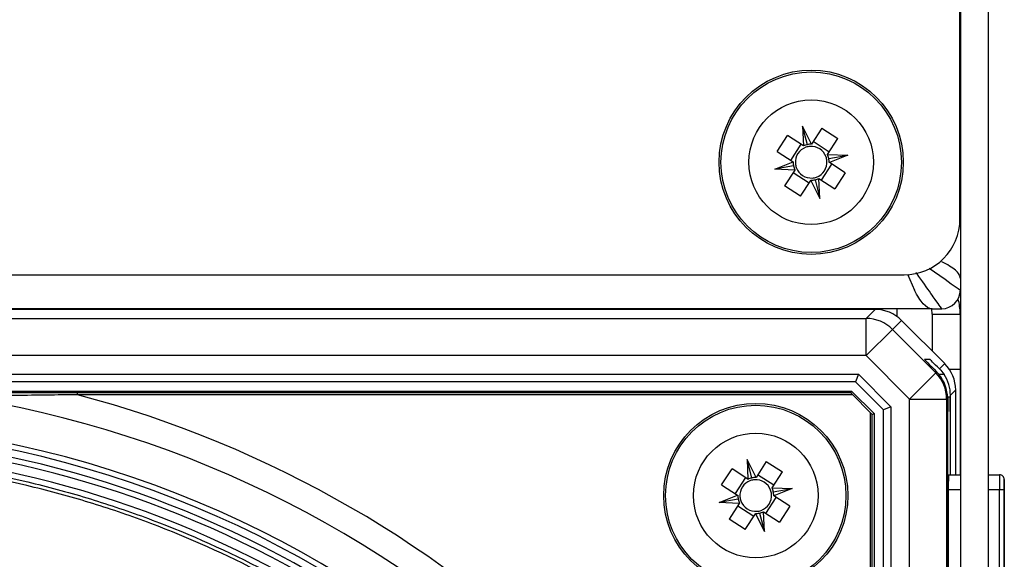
# Model space of a CAD drawing. Header units: millimetres. Extents: x 156 to 887, y -58 to 920.
# Tile 22 of 118: x 621 to 647, y 144 to 158. Entities that reach past the tile are written whole.
import ezdxf

# ---------------------------------------------------------------- set-up
doc = ezdxf.new("R2010")
doc.units = ezdxf.units.MM

msp = doc.modelspace()

# ---------------------------------------------------------------- linework, layer by layer
at = {"color": 7, "linetype": 'Continuous', "lineweight": 25}
for p, q in [((646.243, 198.23), (646.243, 134.205)), ((646.993, 198.23), (646.993, 134.205)), ((646.233, 153.133), (646.233, 197.633)), ((641.317, 154.942), (641.595, 155.375)), ((642.024, 155.099), (641.595, 155.375)), ((642.242, 155.146), (641.999, 155.628)), ((641.999, 155.628), (642.024, 155.099)), ((642.13, 155.128), (641.999, 155.628)), ((642.518, 155.574), (642.242, 155.146)), ((642.518, 155.574), (642.951, 155.295)), ((641.959, 155.14), (641.68, 154.707)), ((642.24, 155.143), (642.242, 155.146)), ((642.716, 154.931), (642.283, 155.21)), ((642.675, 154.867), (642.951, 155.295)), ((641.317, 154.942), (641.745, 154.666)), ((642.024, 155.099), (642.026, 155.097)), ((642.673, 154.864), (642.675, 154.867)), ((642.675, 154.867), (643.214, 154.845)), ((642.705, 154.758), (643.214, 154.845)), ((643.214, 154.845), (642.722, 154.649)), ((641.252, 154.469), (641.745, 154.666)), ((641.745, 154.666), (641.747, 154.664)), ((642.507, 154.174), (642.786, 154.607)), ((642.722, 154.649), (642.719, 154.65)), ((643.15, 154.373), (642.722, 154.649)), ((641.762, 154.557), (641.252, 154.469)), ((641.792, 154.448), (641.252, 154.469)), ((641.792, 154.448), (641.516, 154.019)), ((641.75, 154.383), (642.183, 154.104)), ((641.793, 154.45), (641.792, 154.448)), ((643.15, 154.373), (642.871, 153.94)), ((641.949, 153.741), (642.225, 154.169)), ((642.226, 154.171), (642.225, 154.169)), ((642.225, 154.169), (642.467, 153.686)), ((642.336, 154.187), (642.467, 153.686)), ((642.443, 154.216), (642.44, 154.217)), ((642.467, 153.686), (642.443, 154.216)), ((642.443, 154.216), (642.871, 153.94)), ((641.949, 153.741), (641.516, 154.019)), ((531.733, 151.633), (644.733, 151.633)), ((645.483, 150.721), (531.002, 150.721)), ((643.953, 150.702), (532.532, 150.702)), ((642.739, 150.721), (642.739, 150.702)), ((643.711, 150.46), (643.953, 150.702)), ((645.488, 150.578), (645.476, 150.721)), ((645.483, 150.721), (645.743, 150.721)), ((532.774, 150.46), (643.711, 150.46)), ((643.711, 149.46), (643.711, 150.46)), ((644.661, 150.409), (644.418, 150.167)), ((644.661, 150.409), (645.825, 149.245)), ((645.488, 150.578), (646.238, 150.578)), ((645.488, 150.578), (645.488, 149.582)), ((646.238, 150.578), (646.238, 149.084)), ((643.711, 149.46), (644.418, 150.167)), ((644.418, 150.167), (645.583, 149.002)), ((646.238, 150.067), (646.243, 150.067)), ((643.711, 149.46), (532.774, 149.46)), ((644.875, 148.295), (643.711, 149.46)), ((645.423, 149.357), (645.28, 149.357)), ((645.583, 149.002), (645.605, 149.025)), ((645.683, 149.103), (645.825, 149.245)), ((646.238, 149.084), (645.955, 149.084)), ((646.238, 149.084), (646.238, 146.257)), ((532.981, 148.96), (643.504, 148.96)), ((643.421, 148.76), (533.064, 148.76)), ((643.504, 148.96), (643.421, 148.76)), ((644.175, 148.005), (643.421, 148.76)), ((643.504, 148.96), (644.375, 148.088)), ((644.875, 148.295), (645.583, 149.002)), ((617.096, 148.51), (643.318, 148.51)), ((643.297, 148.46), (643.318, 148.51)), ((643.318, 148.51), (643.925, 147.902)), ((646.118, 148.538), (645.976, 148.396)), ((646.118, 146.257), (646.118, 148.538)), ((643.297, 148.46), (619.026, 148.46)), ((622.51, 148.41), (622.51, 148.46)), ((643.347, 148.41), (622.51, 148.41)), ((643.875, 147.881), (643.297, 148.46)), ((644.875, 148.295), (645.875, 148.295)), ((644.875, 133.205), (644.875, 148.295)), ((645.898, 148.317), (645.875, 148.295)), ((645.897, 148.357), (645.909, 148.357)), ((645.898, 148.317), (645.898, 137.257)), ((645.937, 148.357), (645.909, 148.328)), ((645.909, 148.357), (645.937, 148.357)), ((645.937, 148.357), (645.964, 148.357)), ((645.976, 146.257), (645.976, 148.396)), ((644.375, 148.088), (644.175, 148.005)), ((644.175, 133.055), (644.175, 148.005)), ((644.375, 148.088), (644.375, 133.205)), ((645.906, 137.257), (645.906, 147.957)), ((645.967, 147.957), (645.967, 146.257)), ((643.825, 127.092), (643.825, 147.931)), ((643.875, 147.881), (643.925, 147.902)), ((643.875, 123.605), (643.875, 147.881)), ((643.925, 147.902), (643.925, 121.669)), ((646.238, 146.975), (646.243, 146.975)), ((640.751, 146.19), (640.509, 146.673)), ((640.509, 146.673), (640.533, 146.143)), ((640.64, 146.173), (640.509, 146.673)), ((639.826, 145.986), (640.105, 146.419)), ((640.533, 146.143), (640.105, 146.419)), ((641.027, 146.619), (640.751, 146.19)), ((641.027, 146.619), (641.46, 146.34)), ((640.469, 146.185), (640.19, 145.752)), ((640.533, 146.143), (640.536, 146.142)), ((640.75, 146.188), (640.751, 146.19)), ((641.225, 145.976), (640.793, 146.255)), ((641.184, 145.911), (641.46, 146.34)), ((645.923, 146.257), (646.243, 146.257)), ((646.993, 146.257), (647.298, 146.257)), ((647.298, 146.257), (647.3, 146.257)), ((647.425, 146.132), (647.423, 146.132)), ((647.425, 140.382), (647.425, 146.132)), ((639.826, 145.986), (640.254, 145.71)), ((641.182, 145.909), (641.184, 145.911)), ((641.184, 145.911), (641.723, 145.89)), ((641.214, 145.803), (641.723, 145.89)), ((641.723, 145.89), (641.231, 145.693)), ((645.919, 145.857), (645.919, 140.657)), ((647.42, 145.857), (647.294, 145.857)), ((647.294, 140.657), (647.294, 145.857)), ((647.42, 145.857), (647.42, 140.657)), ((639.762, 145.514), (640.254, 145.71)), ((640.271, 145.601), (639.762, 145.514)), ((640.254, 145.71), (640.257, 145.709)), ((641.017, 145.219), (641.295, 145.652)), ((641.231, 145.693), (641.229, 145.695)), ((641.659, 145.418), (641.231, 145.693)), ((640.301, 145.492), (639.762, 145.514)), ((640.301, 145.492), (640.025, 145.064)), ((640.26, 145.428), (640.693, 145.149)), ((640.303, 145.495), (640.301, 145.492)), ((641.659, 145.418), (641.38, 144.985)), ((640.458, 144.785), (640.025, 145.064)), ((640.458, 144.785), (640.734, 145.213)), ((640.736, 145.216), (640.734, 145.213)), ((640.734, 145.213), (640.977, 144.731)), ((640.846, 145.231), (640.977, 144.731)), ((640.952, 145.261), (640.95, 145.262)), ((640.977, 144.731), (640.952, 145.261)), ((640.952, 145.261), (641.38, 144.985))]:
    msp.add_line(p, q, dxfattribs=at)
at = {"color": 8, "linetype": 'Continuous', "lineweight": 25}
for p, q in [((644.823, 151.651), (645.007, 151.222)), ((644.535, 150.721), (644.535, 150.515)), ((645.804, 148.957), (645.667, 148.957)), ((645.875, 148.295), (645.875, 133.205)), ((645.906, 147.957), (645.898, 147.957)), ((646.243, 145.857), (645.919, 145.857)), ((647.294, 145.857), (646.993, 145.857))]:
    msp.add_line(p, q, dxfattribs=at)
at = {"color": 8, "linetype": 'Continuous', "lineweight": 25, "flags": 128}
for points in [[(645.407, 151.813), (645.833, 151.511), (645.998, 151.394), (646.185, 151.262), (646.243, 151.221), (646.243, 151.221), (646.243, 151.221)], [(647.423, 146.132), (647.422, 146.126), (647.422, 146.123)]]:
    msp.add_lwpolyline(points, dxfattribs=at)
at = {"color": 7, "linetype": 'Continuous', "lineweight": 25}
for centre, radius in [((642.233, 154.657), 2.475), ((642.233, 154.657), 2.425), ((642.233, 154.657), 1.675), ((640.743, 145.702), 2.475), ((640.743, 145.702), 2.425), ((640.743, 145.702), 1.675)]:
    msp.add_circle(centre, radius, dxfattribs=at)
for centre, radius, start, end in [((642.233, 154.657), 0.426, 109.9621, 184.4443), ((642.233, 154.657), 0.426, 94.4443, 109.9621), ((642.233, 154.657), 0.426, 19.9621, 94.4443), ((642.233, 154.657), 0.425, 184.4443, 199.9621), ((642.233, 154.657), 0.425, 289.9621, 4.4443), ((642.233, 154.657), 0.425, 4.4443, 19.9621), ((642.233, 154.657), 0.425, 199.9621, 274.4443), ((642.233, 154.657), 0.425, 274.4443, 289.9621), ((644.733, 153.133), 1.5, 270, 0), ((645.743, 151.221), 0.5, 270, 0), ((644.646, 150.578), 1.591, 0.0111, 14.8873), ((643.711, 149.46), 1, 44.9974, 89.9951), ((644.875, 148.295), 1, 0.0049, 44.9982), ((614.867, 119.452), 29.25, 8.5564, 81.4318), ((614.867, 119.452), 29.949, 14.7789, 75.2144), ((668.41, 148.009), 22.504, 179.1877, 180.134), ((634.506, 148.057), 11.462, 359.5002, 1.4998), ((614.867, 119.452), 28.25, 199.674, 160.326), ((614.867, 119.452), 28.1, 199.727, 160.273), ((614.867, 119.452), 27.9, 60.2054, 119.7946), ((614.867, 119.452), 27.75, 60.5162, 119.4838), ((614.867, 119.452), 27.5, 60.5209, 119.4791), ((640.743, 145.702), 0.426, 109.9621, 184.4443), ((640.743, 145.702), 0.426, 94.4443, 109.9621), ((640.743, 145.702), 0.425, 19.9621, 94.4443), ((657.381, 145.957), 11.462, 178.5002, 180.4998), ((658.756, 145.957), 11.462, 178.5002, 180.4998), ((647.298, 146.132), 0.125, 359.9989, 89.9989), ((647.3, 146.132), 0.125, 359.9989, 89.9989), ((660.921, 145.898), 13.501, 179.0441, 180.176), ((640.743, 145.702), 0.425, 4.4443, 19.9621), ((640.743, 145.702), 0.426, 184.4443, 199.9621), ((640.743, 145.702), 0.425, 289.9621, 4.4443), ((640.743, 145.702), 0.426, 199.9621, 274.4443), ((640.743, 145.702), 0.426, 274.4443, 289.9621)]:
    msp.add_arc(centre, radius, start, end, dxfattribs=at)
for centre, major_axis, ratio, start_param, end_param in [((642.214, 154.656), (0.479, 0.022), 0.999185, 1.700326, 1.927168), ((642.25, 154.666), (0.427, 0.215), 0.999185, 1.127005, 1.359994), ((642.234, 154.677), (0.019, 0.477), 0.999185, 4.923191, 5.15618), ((642.226, 154.675), (-0.178, 0.445), 0.999185, 1.214424, 1.441266), ((642.24, 154.639), (-0.178, 0.445), 0.999185, 4.356017, 4.582859), ((642.232, 154.638), (0.019, 0.477), 0.999185, 1.781599, 2.014588), ((642.216, 154.649), (0.427, 0.215), 0.999185, 4.268598, 4.501587), ((642.253, 154.658), (0.479, 0.022), 0.999185, 4.841919, 5.068761), ((643.953, 149.702), (-0.707, -0.707), 0.999924, 3.141555, 3.926953), ((645.68, 148.957), (-0.4, 0.4), 0.008727, 6.274459, 7.674778), ((645.823, 148.957), (-0.4, 0.4), 0.008727, 5.077586, 6.274459), ((645.118, 148.537), (0.707, 0.707), 0.999924, 5.497825, 6.283147), ((644.898, 148.317), (0, 1), 0.999924, 4.712389, 5.405905), ((644.976, 148.396), (0, 1), 0.999924, 4.712389, 5.307631), ((640.723, 145.701), (0.479, 0.022), 0.999185, 1.700326, 1.927168), ((640.76, 145.711), (0.427, 0.215), 0.999185, 1.127005, 1.359994), ((640.743, 145.721), (0.019, 0.477), 0.999185, 4.923191, 5.15618), ((640.736, 145.72), (-0.178, 0.445), 0.999185, 1.214424, 1.441266), ((640.742, 145.683), (0.019, 0.477), 0.999185, 1.781599, 2.014588), ((640.75, 145.684), (-0.178, 0.445), 0.999185, 4.356017, 4.582859), ((640.725, 145.693), (0.427, 0.215), 0.999185, 4.268598, 4.501587), ((640.762, 145.703), (0.479, 0.022), 0.999185, 4.841919, 5.068761)]:
    msp.add_ellipse(centre, major_axis=major_axis, ratio=ratio, start_param=start_param, end_param=end_param, dxfattribs=at)
for points in [[(645.955, 151.868), (645.893, 151.906), (645.821, 151.944), (645.742, 151.981)], [(645.245, 150.851), (645.166, 150.937), (645.086, 151.064), (645.007, 151.222)], [(645.483, 150.721), (645.404, 150.721), (645.324, 150.766), (645.245, 150.851)], [(645.667, 148.957), (645.647, 148.98), (645.626, 149.003), (645.605, 149.025)], [(645.683, 149.103), (645.727, 149.059), (645.768, 149.01), (645.804, 148.957)], [(645.909, 148.357), (645.909, 148.357), (645.909, 148.347), (645.909, 148.328)]]:
    msp.add_open_spline(points, degree=3, dxfattribs=at)
at = {"color": 8, "linetype": 'Continuous', "lineweight": 25}
msp.add_open_spline([(645.743, 150.721), (645.743, 150.721), (645.743, 150.721), (645.713, 150.763), (645.599, 150.925), (645.395, 151.211), (645.211, 151.471), (645.06, 151.685), (645.051, 151.697)], degree=3, knots=[0, 0, 0, 0, 0.000015, 0.216208, 0.456495, 0.6044, 0.97662, 1, 1, 1, 1], dxfattribs=at)
at = {"color": 7, "linetype": 'Continuous', "lineweight": 25}
for points, knots in [([(646.113, 151.756), (646.113, 151.756), (646.112, 151.756), (646.069, 151.794), (646.017, 151.831), (645.955, 151.868)], [0.249841, 0.249841, 0.249841, 0.249841, 0.25, 0.25, 0.3749988, 0.3749988, 0.3749988, 0.3749988]), ([(646.243, 151.53), (646.243, 151.568), (646.232, 151.606), (646.188, 151.68), (646.156, 151.718), (646.113, 151.756)], [0, 0, 0, 0, 0.125, 0.125, 0.249841, 0.249841, 0.249841, 0.249841]), ([(622.51, 148.41), (621.959, 148.403), (621.41, 148.396), (620.315, 148.385), (619.769, 148.379), (619.225, 148.375)], [0, 0, 0, 0, 0.5, 0.5, 1, 1, 1, 1]), ([(602.193, 143.69), (603.173, 144.203), (604.18, 144.654), (605.729, 145.238), (606.253, 145.418), (607.305, 145.744), (607.834, 145.89), (609.428, 146.28), (610.501, 146.475), (612.668, 146.737), (613.762, 146.804), (615.142, 146.804), (615.418, 146.8), (615.97, 146.783), (616.244, 146.771), (617.067, 146.721), (617.612, 146.671), (619.238, 146.474), (620.311, 146.279), (621.903, 145.889), (622.43, 145.743), (623.479, 145.418), (624.002, 145.239), (625.554, 144.654), (626.561, 144.203), (627.541, 143.69)], [0, 0, 0, 0, 0.125, 0.125, 0.1875, 0.1875, 0.25, 0.25, 0.375, 0.375, 0.5, 0.5, 0.53125, 0.53125, 0.5625, 0.5625, 0.625, 0.625, 0.75, 0.75, 0.8125, 0.8125, 0.875, 0.875, 1, 1, 1, 1]), ([(627.495, 143.601), (626.518, 144.112), (625.515, 144.562), (623.97, 145.145), (623.449, 145.323), (622.404, 145.646), (621.878, 145.792), (620.293, 146.18), (619.225, 146.375), (617.604, 146.571), (617.061, 146.621), (616.242, 146.671), (615.969, 146.683), (615.42, 146.7), (615.144, 146.704), (613.769, 146.704), (612.68, 146.638), (610.522, 146.377), (609.453, 146.183), (607.865, 145.794), (607.338, 145.649), (606.29, 145.325), (605.768, 145.146), (604.222, 144.563), (603.216, 144.112), (602.239, 143.602)], [0, 0, 0, 0, 0.125, 0.125, 0.1875, 0.1875, 0.25, 0.25, 0.375, 0.375, 0.4375, 0.4375, 0.46875, 0.46875, 0.5, 0.5, 0.625, 0.625, 0.75, 0.75, 0.8125, 0.8125, 0.875, 0.875, 1, 1, 1, 1])]:
    msp.add_open_spline(points, degree=3, knots=knots, dxfattribs=at)

doc.saveas('drawing.dxf')
